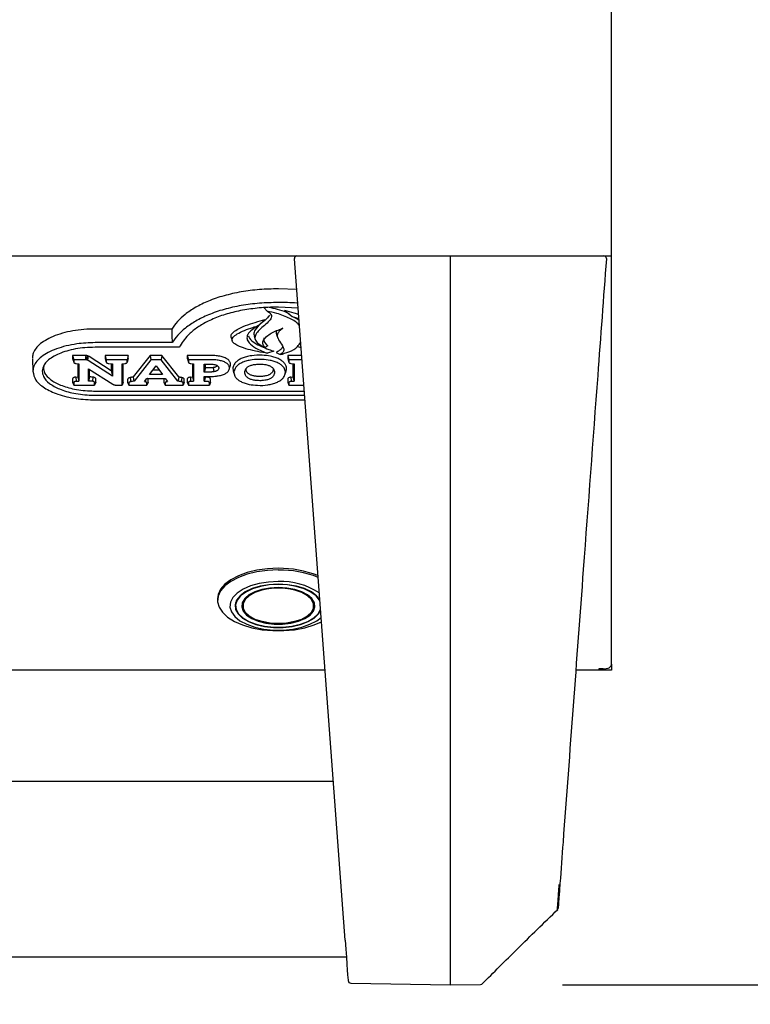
# Model space of a CAD drawing. Header units: inches. Extents: x 35 to 206, y 22 to 147.
# Tile 28 of 51: x 96.21 to 101.42, y 96.59 to 103.61. Entities that reach past the tile are written whole.
import ezdxf

# ---------------------------------------------------------------- set-up
doc = ezdxf.new("R2010")
doc.units = ezdxf.units.IN
doc.header["$LTSCALE"] = 16
doc.header["$MEASUREMENT"] = 0
doc.layers.add('FORMAT', color=7, linetype='Continuous')
doc.styles.add('SLDTEXTSTYLE0', font='TXT', dxfattribs={"width": 0.75})
doc.dimstyles.new('SLDDIMSTYLE1', dxfattribs={"dimtxt": 1.5, "dimasz": 2.08, "dimexe": 0, "dimexo": 0.0625, "dimgap": 0.375, "dimtad": 0, "dimtih": 1, "dimtoh": 1, "dimdec": 0, "dimrnd": 1e-09, "dimzin": 12, "dimdsep": 46, "dimlunit": 5, "dimtxsty": 'SLDTEXTSTYLE0', "dimsah": 1, "dimcen": 0.09, "dimadec": 0, "dimazin": 3, "dimtfac": 1, "dimtdec": 0, "dimtofl": 0, "dimtmove": 0, "dimatfit": 3, "dimfxl": 1, "dimfrac": 2, "dimtolj": 1, "dimtzin": 12, "dimarcsym": 0})

# ---------------------------------------------------------------- blocks, each defined once
blk = doc.blocks.new('_D_6')
at = {"layer": 'FORMAT'}
for p, q in [((113.313, 96.7265), (113.313, 103.9562)), ((100.0769, 96.7265), (115.313, 96.7265)), ((113.313, 93.6082), (113.313, 96.7265)), ((115.313, 93.6082), (113.313, 93.6082))]:
    blk.add_line(p, q, dxfattribs=at)
for points in [[(113.313, 103.9562), (112.993, 101.8762), (113.633, 101.8762)], [(113.313, 96.7265), (113.633, 98.8065), (112.993, 98.8065)]]:
    blk.add_solid(points, dxfattribs=at)
at = {"layer": 'FORMAT', "insert": (116.3326, 94.3293), "char_height": 1.5, "attachment_point": 1, "style": 'SLDTEXTSTYLE0'}
blk.add_mtext('11A', dxfattribs=at)

msp = doc.modelspace()

# ---------------------------------------------------------------- linework, layer by layer
at = {"color": 7, "linetype": 'Continuous', "lineweight": 25}
for p, q in [((100.4249, 101.9445), (100.4249, 117.6473)), ((61.6749, 101.9221), (99.6749, 101.9221)), ((98.165, 101.9024), (98.165, 101.9021)), ((98.1651, 101.9006), (98.165, 101.9021)), ((98.5259, 97.0451), (98.1651, 101.9006)), ((99.2769, 101.8906), (99.2769, 101.9221)), ((99.2769, 97.0278), (99.2769, 101.8906)), ((99.6749, 101.9221), (100.4249, 101.9221)), ((100.3891, 101.9021), (100.3891, 101.9024)), ((100.3891, 101.9021), (100.3891, 101.9006)), ((100.4249, 101.9221), (100.4249, 101.9445)), ((100.4249, 99.0122), (100.4249, 101.9221)), ((98.1814, 101.6817), (98.05, 101.6867)), ((97.9489, 101.5523), (97.9694, 101.5281)), ((98.1912, 101.5497), (98.05, 101.5564)), ((98.0947, 101.5342), (98.1494, 101.4889)), ((97.9545, 101.4685), (97.9093, 101.4246)), ((98.1494, 101.4889), (98.1967, 101.4751)), ((97.2898, 101.4007), (96.7447, 101.4007)), ((97.7133, 101.3412), (97.7213, 101.3159)), ((97.8774, 101.3512), (97.8854, 101.3259)), ((98.038, 101.3618), (98.0459, 101.3365)), ((97.2926, 101.3035), (96.7447, 101.3035)), ((97.3425, 101.2704), (96.7447, 101.2704)), ((97.9756, 101.2799), (97.953, 101.2698)), ((98.1878, 101.2759), (98.2121, 101.2682)), ((96.2961, 101.1909), (96.3, 101.0957)), ((96.6674, 101.2122), (96.583, 101.2122)), ((96.583, 101.2122), (96.583, 101.1911)), ((96.583, 101.2122), (96.591, 101.1822)), ((96.583, 101.1911), (96.591, 101.1651)), ((96.591, 101.1822), (96.591, 101.1651)), ((96.6674, 101.1822), (96.591, 101.1822)), ((96.6856, 101.2107), (96.6822, 101.181)), ((96.6939, 101.2078), (96.6883, 101.1789)), ((96.8587, 101.1033), (96.7, 101.2044)), ((96.9798, 101.2122), (96.8151, 101.2122)), ((96.8151, 101.2122), (96.8151, 101.1911)), ((96.8151, 101.2122), (96.8232, 101.1822)), ((96.8151, 101.1911), (96.8232, 101.1651)), ((96.9718, 101.1822), (96.8232, 101.1822)), ((96.8232, 101.1822), (96.8232, 101.1651)), ((96.9798, 101.2122), (96.9718, 101.1822)), ((96.9798, 101.1911), (96.9718, 101.1651)), ((96.9718, 101.1651), (96.9718, 101.1822)), ((96.9798, 101.1911), (96.9798, 101.2122)), ((97.1349, 101.2122), (97.0146, 101.0589)), ((97.1404, 101.1822), (97.0209, 101.0299)), ((97.2201, 101.2122), (97.1349, 101.2122)), ((97.1349, 101.2122), (97.1404, 101.1822)), ((97.2146, 101.1822), (97.1404, 101.1822)), ((97.2201, 101.2122), (97.2146, 101.1822)), ((97.334, 101.0299), (97.2146, 101.1822)), ((97.3402, 101.059), (97.2201, 101.2122)), ((97.5593, 101.2122), (97.4004, 101.2122)), ((97.4004, 101.2122), (97.4004, 101.1911)), ((97.4004, 101.2122), (97.4084, 101.1822)), ((97.4004, 101.1911), (97.4016, 101.1874)), ((97.4012, 101.1874), (97.409, 101.1623)), ((97.4084, 101.1822), (97.4084, 101.1651)), ((97.5593, 101.1822), (97.4084, 101.1822)), ((98.0187, 101.2418), (97.9737, 101.2275)), ((98.0348, 101.2335), (98.0623, 101.2179)), ((98.2162, 101.2122), (98.1173, 101.2122)), ((98.1173, 101.2122), (98.1173, 101.1911)), ((98.1173, 101.2122), (98.1254, 101.1822)), ((98.1173, 101.1911), (98.1254, 101.1651)), ((98.2185, 101.1822), (98.1254, 101.1822)), ((98.1254, 101.1822), (98.1254, 101.1651)), ((96.3799, 101.1447), (96.3742, 101.1255)), ((96.5927, 101.1606), (96.5927, 101.1606)), ((96.6078, 101.1549), (96.6279, 101.1531)), ((96.6199, 101.1538), (96.6199, 101.0594)), ((96.6279, 101.1531), (96.6279, 101.0301)), ((96.8667, 101.0656), (96.6937, 101.1759)), ((96.6964, 101.1175), (96.8691, 101.0076)), ((96.6964, 101.0302), (96.6964, 101.1175)), ((96.7044, 101.0597), (96.7044, 101.1124)), ((96.8248, 101.1606), (96.8248, 101.1606)), ((96.8403, 101.1548), (96.8667, 101.153)), ((96.8587, 101.1536), (96.8587, 101.1033)), ((96.8667, 101.153), (96.8667, 101.0656)), ((96.9354, 101.1531), (96.9554, 101.1549)), ((96.9354, 101.001), (96.9354, 101.1531)), ((96.9434, 101.023), (96.9434, 101.1538)), ((96.9702, 101.1606), (96.9703, 101.1607)), ((97.132, 101.0767), (97.1776, 101.1387)), ((97.1776, 101.1387), (97.2229, 101.0767)), ((97.4253, 101.1548), (97.4452, 101.1528)), ((97.4372, 101.1536), (97.4372, 101.0592)), ((97.4452, 101.1528), (97.4452, 101.0298)), ((97.5215, 101.1508), (97.5593, 101.1508)), ((97.5215, 101.0938), (97.5215, 101.1508)), ((97.5296, 101.1238), (97.5215, 101.0938)), ((97.5296, 101.1238), (97.5296, 101.1508)), ((97.5593, 101.1238), (97.5296, 101.1238)), ((97.5863, 101.1257), (97.5889, 101.0959)), ((97.6145, 101.1404), (97.6133, 101.1381)), ((97.6992, 101.111), (97.7071, 101.1363)), ((98.127, 101.1606), (98.127, 101.1606)), ((98.1425, 101.1548), (98.1622, 101.1531)), ((98.1542, 101.1538), (98.1542, 101.059)), ((98.1622, 101.1531), (98.1622, 101.0296)), ((96.583, 101.044), (96.583, 101.023)), ((96.6061, 101.0583), (96.6199, 101.0594)), ((96.6061, 101.0583), (96.6075, 101.0284)), ((96.6199, 101.0594), (96.6279, 101.0301)), ((96.7044, 101.0597), (96.6964, 101.0302)), ((96.7271, 101.058), (96.7247, 101.0282)), ((96.7481, 101.023), (96.7481, 101.044)), ((96.8587, 101.1033), (96.8667, 101.0656)), ((96.9753, 101.0421), (96.9753, 101.023)), ((97.0951, 101.0259), (97.1113, 101.0479)), ((97.1113, 101.0479), (97.2437, 101.0479)), ((97.1209, 101.023), (97.1209, 101.0421)), ((97.2229, 101.0767), (97.132, 101.0767)), ((97.201, 101.1067), (97.1541, 101.1067)), ((97.2341, 101.0421), (97.2341, 101.023)), ((97.2437, 101.0479), (97.2599, 101.0258)), ((97.3796, 101.023), (97.3796, 101.0421)), ((97.4004, 101.0438), (97.4004, 101.023)), ((97.4231, 101.0579), (97.4372, 101.0592)), ((97.4231, 101.0579), (97.4246, 101.028)), ((97.4372, 101.0592), (97.4452, 101.0298)), ((97.5593, 101.0938), (97.5215, 101.0938)), ((97.5215, 101.0624), (97.5593, 101.0624)), ((97.5215, 101.0298), (97.5215, 101.0624)), ((97.5296, 101.0591), (97.5215, 101.0298)), ((97.5296, 101.0591), (97.5296, 101.0624)), ((97.5296, 101.0591), (97.5441, 101.0578)), ((97.5661, 101.023), (97.5661, 101.0438)), ((97.7283, 101.0993), (97.7363, 101.074)), ((98.0973, 101.0741), (98.1053, 101.0994)), ((98.1173, 101.0438), (98.1173, 101.023)), ((98.1401, 101.0579), (98.1542, 101.059)), ((98.1401, 101.0579), (98.1415, 101.028)), ((98.1542, 101.059), (98.1622, 101.0296)), ((96.583, 101.023), (96.591, 101.001)), ((96.591, 101.018), (96.591, 101.001)), ((96.591, 101.001), (96.74, 101.001)), ((96.6075, 101.0284), (96.6279, 101.0301)), ((96.7481, 101.023), (96.74, 101.001)), ((96.74, 101.001), (96.74, 101.018)), ((96.8962, 101.001), (96.9354, 101.001)), ((96.9434, 101.023), (96.9354, 101.001)), ((96.9753, 101.023), (96.9834, 101.001)), ((96.9834, 101.0161), (96.9834, 101.001)), ((96.9834, 101.001), (97.1129, 101.001)), ((97.0951, 101.0259), (97.1009, 101.0245)), ((97.1021, 101.0353), (97.1009, 101.0245)), ((97.1209, 101.023), (97.1129, 101.001)), ((97.1129, 101.001), (97.1129, 101.0161)), ((97.2341, 101.023), (97.2421, 101.001)), ((97.2421, 101.0161), (97.2421, 101.001)), ((97.2421, 101.001), (97.3715, 101.001)), ((97.2549, 101.0248), (97.2599, 101.0258)), ((97.3796, 101.023), (97.3715, 101.001)), ((97.3715, 101.001), (97.3715, 101.0161)), ((97.4004, 101.023), (97.4084, 101.001)), ((97.4084, 101.0178), (97.4084, 101.001)), ((97.4084, 101.001), (97.558, 101.001)), ((97.4246, 101.028), (97.4452, 101.0298)), ((97.5215, 101.0298), (97.5426, 101.0279)), ((97.5661, 101.023), (97.558, 101.001)), ((97.558, 101.001), (97.558, 101.0178)), ((98.1173, 101.023), (98.1254, 101.001)), ((98.1254, 101.0178), (98.1254, 101.001)), ((98.1254, 101.001), (98.2319, 101.001)), ((98.1415, 101.028), (98.1622, 101.0296)), ((96.7447, 100.9587), (98.2351, 100.9587)), ((96.7447, 100.9287), (98.2373, 100.9287)), ((96.7447, 100.8955), (98.2398, 100.8955)), ((97.6168, 99.4788), (97.6168, 99.4669)), ((97.7448, 99.4522), (97.7448, 99.4276)), ((97.7969, 99.4593), (97.7945, 99.436)), ((98.3053, 99.436), (98.3029, 99.4593)), ((100.4249, 99.0095), (100.4249, 99.0122)), ((100.4249, 99.0095), (100.4249, 98.9705)), ((98.3828, 98.9705), (95.3773, 98.9705)), ((100.3359, 98.9705), (100.1713, 98.9705)), ((100.3659, 98.9784), (100.3359, 98.9784)), ((100.3359, 98.9784), (100.3359, 98.9705)), ((100.4249, 98.9705), (100.3359, 98.9705)), ((98.4418, 98.1772), (62.908, 98.1772)), ((99.2769, 96.7265), (99.2769, 97.0278)), ((62.8151, 96.9272), (98.5347, 96.9272)), ((98.5669, 96.7389), (99.2769, 96.7265)), ((99.2769, 96.7265), (99.4927, 96.7302))]:
    msp.add_line(p, q, dxfattribs=at)
at = {"color": 7, "linetype": 'Continuous', "lineweight": 25, "flags": 128}
for points in [[(97.2898, 101.4007), (97.2912, 101.3521), (97.2926, 101.3035)], [(96.9935, 101.0546), (96.9949, 101.0397), (96.9963, 101.0248)], [(97.0146, 101.0589), (97.0178, 101.0444), (97.0209, 101.0299)], [(97.3402, 101.059), (97.3371, 101.0444), (97.334, 101.0299)], [(97.3619, 101.0544), (97.3602, 101.0396), (97.3586, 101.0247)], [(98.0499, 99.6953), (97.9726, 99.6918), (97.8977, 99.6815), (97.8278, 99.6647), (97.765, 99.6419), (97.7113, 99.6138), (97.6685, 99.5814), (97.638, 99.5457), (97.6207, 99.5078), (97.6168, 99.4788)], [(98.0499, 99.6834), (97.9726, 99.6799), (97.8977, 99.6696), (97.8278, 99.6527), (97.765, 99.6299), (97.7113, 99.6019), (97.6685, 99.5695), (97.638, 99.5338), (97.6207, 99.4959), (97.6173, 99.4571), (97.6277, 99.4187), (97.6517, 99.3817), (97.6885, 99.3476), (97.7369, 99.3172), (97.7953, 99.2917), (97.862, 99.2718), (97.9347, 99.2581), (98.0111, 99.2512), (98.0887, 99.2512), (98.1651, 99.2581), (98.2378, 99.2718), (98.3044, 99.2917), (98.3573, 99.3143)], [(98.0499, 99.6007), (97.9802, 99.5971), (97.9134, 99.5867), (97.8522, 99.5697), (97.799, 99.5469), (97.7562, 99.5192), (97.7253, 99.4877), (97.7078, 99.4538), (97.7042, 99.4189), (97.7148, 99.3843), (97.7392, 99.3514), (97.7762, 99.3217), (97.8244, 99.2963), (97.8819, 99.2763), (97.9463, 99.2625), (98.0149, 99.2555), (98.0849, 99.2555), (98.1535, 99.2625), (98.2178, 99.2763), (98.2753, 99.2963), (98.3236, 99.3217), (98.3549, 99.3459)], [(98.0499, 99.5822), (97.9834, 99.5786), (97.9201, 99.5679), (97.8629, 99.5507), (97.8143, 99.5277), (97.7768, 99.5), (97.7521, 99.469), (97.7413, 99.436), (97.7449, 99.4026), (97.7628, 99.3704), (97.7941, 99.3409), (97.8373, 99.3155), (97.8906, 99.2952), (97.9512, 99.2812), (98.0165, 99.274), (98.0833, 99.274), (98.1486, 99.2812), (98.2092, 99.2952), (98.2624, 99.3155), (98.3057, 99.3409), (98.337, 99.3704), (98.3514, 99.3937)], [(98.0499, 99.5802), (97.9843, 99.5766), (97.9218, 99.5661), (97.8652, 99.5491), (97.8173, 99.5264), (97.7803, 99.4991), (97.7559, 99.4685), (97.7452, 99.4359), (97.7488, 99.403), (97.7664, 99.3712), (97.7973, 99.342), (97.8401, 99.3169), (97.8926, 99.2969), (97.9525, 99.2831), (98.0169, 99.276), (98.0829, 99.276), (98.1473, 99.2831), (98.2072, 99.2969), (98.2597, 99.3169), (98.3024, 99.342), (98.3333, 99.3712), (98.351, 99.403), (98.3511, 99.4034)], [(98.3442, 99.4748), (98.3229, 99.5), (98.2854, 99.5277), (98.2369, 99.5507), (98.1797, 99.5679), (98.1163, 99.5786), (98.0499, 99.5822)], [(98.3462, 99.4641), (98.3439, 99.4685), (98.3195, 99.4991), (98.2824, 99.5264), (98.2345, 99.5491), (98.178, 99.5661), (98.1155, 99.5766), (98.0499, 99.5802)], [(98.0499, 99.5581), (97.9897, 99.5545), (97.9328, 99.5442), (97.8822, 99.5275), (97.8407, 99.5055), (97.8104, 99.4793), (97.793, 99.4503), (97.7895, 99.4201), (97.8, 99.3902), (97.824, 99.3624), (97.8602, 99.3381), (97.9066, 99.3187), (97.9607, 99.3051), (98.0196, 99.2981), (98.0802, 99.2981), (98.1391, 99.3051), (98.1932, 99.3187), (98.2396, 99.3381), (98.2758, 99.3624), (98.2998, 99.3902), (98.3103, 99.4201), (98.3068, 99.4503), (98.2894, 99.4793), (98.2591, 99.5055), (98.2175, 99.5275), (98.1669, 99.5442), (98.11, 99.5545), (98.0499, 99.5581)], [(98.0499, 99.3016), (97.9909, 99.3051), (97.9351, 99.3152), (97.8855, 99.3315), (97.8448, 99.3531), (97.8151, 99.3789), (97.7981, 99.4073), (97.7946, 99.4369), (97.8049, 99.4662), (97.8284, 99.4934), (97.8639, 99.5172), (97.9094, 99.5363), (97.9624, 99.5496), (98.0202, 99.5565), (98.0796, 99.5565), (98.1373, 99.5496), (98.1904, 99.5363), (98.2359, 99.5172), (98.2713, 99.4934), (98.2949, 99.4662), (98.3052, 99.4369), (98.3017, 99.4073), (98.2847, 99.3789), (98.255, 99.3531), (98.2143, 99.3315), (98.1647, 99.3152), (98.1089, 99.3051), (98.0499, 99.3016)], [(98.0499, 99.5545), (97.9892, 99.5508), (97.932, 99.54), (97.8816, 99.5226), (97.841, 99.4997), (97.8126, 99.4726), (97.798, 99.4429), (97.798, 99.4123), (97.8126, 99.3826), (97.841, 99.3556), (97.8816, 99.3327), (97.932, 99.3153), (97.9892, 99.3044), (98.0499, 99.3008), (98.1106, 99.3044), (98.1678, 99.3153), (98.2182, 99.3327), (98.2587, 99.3556), (98.2872, 99.3826), (98.3018, 99.4123), (98.3018, 99.4429), (98.2872, 99.4726), (98.2587, 99.4997), (98.2182, 99.5226), (98.1678, 99.54), (98.1106, 99.5508), (98.0499, 99.5545)]]:
    msp.add_lwpolyline(points, dxfattribs=at)
at = {"color": 7, "linetype": 'Continuous', "lineweight": 25}
for centre, radius, start, end in [((98.185, 101.9024), 0.02, 99.17961, 180), ((100.3691, 101.9024), 0.02, 360, 80.84098), ((98.0606, 98.9654), 0.73, 68.1798, 90.84063), ((98.0607, 98.9548), 0.7286, 67.99002, 90.85244), ((98.0707, 99.1044), 0.4967, 56.89013, 92.39677), ((100.0253, 97.2754), 0.02, 315.86139, 356.36981), ((98.5673, 96.7589), 0.02, 184.25, 268.79881), ((99.4924, 96.7502), 0.02, 270.99963, 315.06875)]:
    msp.add_arc(centre, radius, start, end, dxfattribs=at)
msp.add_ellipse((98.4973, 97.4307), major_axis=(-0.05, 0.6733), ratio=0.000003, start_param=2.180644, end_param=3.147607, dxfattribs=at)
for points, knots in [([(100.3891, 101.9006), (100.3685, 101.6234), (100.3137, 100.8855), (100.2107, 99.5001), (100.121, 98.2935), (100.0656, 97.5473), (100.0583, 97.4494)], [0, 0, 0, 0, 0.186695, 0.496993, 0.934008, 1, 1, 1, 1]), ([(98.05, 101.6867), (98.0052, 101.6857), (97.9155, 101.6837), (97.7843, 101.6669), (97.6609, 101.6393), (97.5512, 101.6018), (97.4582, 101.5563), (97.3851, 101.5068), (97.3282, 101.4546), (97.3026, 101.4187), (97.2898, 101.4007)], [0, 0, 0, 0, 0.131662, 0.263244, 0.395313, 0.527377, 0.651705, 0.776087, 0.888021, 1, 1, 1, 1]), ([(98.05, 101.5896), (98.0051, 101.5885), (97.9155, 101.5865), (97.7843, 101.5696), (97.661, 101.5419), (97.5517, 101.5043), (97.4593, 101.4587), (97.3869, 101.4093), (97.3306, 101.3573), (97.3052, 101.3214), (97.2926, 101.3035)], [0, 0, 0, 0, 0.131949, 0.263817, 0.39618, 0.528539, 0.652483, 0.776482, 0.888218, 1, 1, 1, 1]), ([(98.05, 101.5564), (98.0251, 101.556), (97.9591, 101.5552), (97.8534, 101.5453), (97.7371, 101.5244), (97.6306, 101.4929), (97.5388, 101.4534), (97.4643, 101.4077), (97.3921, 101.3481), (97.3615, 101.3001), (97.3425, 101.2704)], [0, 0, 0, 0, 0.0760656, 0.2011613, 0.3261825, 0.4515503, 0.5769436, 0.6936735, 0.8104712, 1, 1, 1, 1]), ([(98.1262, 101.5081), (98.1204, 101.5116), (98.0977, 101.5252), (98.048, 101.5404), (98.0043, 101.5504), (97.9846, 101.5549)], [0, 0, 0, 0, 0.157716, 0.619445, 1, 1, 1, 1]), ([(98.1886, 101.5837), (98.1862, 101.584), (98.141, 101.5894), (98.0942, 101.5895), (98.05, 101.5896)], [0, 0, 0, 0, 0.054987, 1, 1, 1, 1]), ([(98.0947, 101.5342), (98.117, 101.5286), (98.1515, 101.52), (98.1832, 101.5089), (98.1945, 101.505)], [0, 0, 0, 0, 0.644506, 1, 1, 1, 1]), ([(97.7144, 101.3412), (97.7133, 101.3461), (97.711, 101.3566), (97.7244, 101.3765), (97.7586, 101.4007), (97.8156, 101.4258), (97.8844, 101.4483), (97.9314, 101.4618), (97.9545, 101.4685)], [0, 0, 0, 0, 0.0796506, 0.1701016, 0.3328895, 0.5576968, 0.7836125, 1, 1, 1, 1]), ([(97.9866, 101.4994), (97.9803, 101.4907), (97.967, 101.4723), (97.9248, 101.4391), (97.8878, 101.404), (97.8712, 101.3697), (97.8781, 101.3557), (97.8802, 101.3515)], [0, 0, 0, 0, 0.172642, 0.364906, 0.73157, 0.918756, 1, 1, 1, 1]), ([(97.9694, 101.5281), (97.9774, 101.5232), (97.9926, 101.5141), (98.0022, 101.497), (97.9996, 101.4754), (97.968, 101.4373), (97.9151, 101.3994), (97.8839, 101.3569), (97.8814, 101.3272), (97.9025, 101.2963), (97.9341, 101.2797), (97.953, 101.2698)], [0, 0, 0, 0, 0.066059, 0.123728, 0.18124, 0.290944, 0.551324, 0.66595, 0.761746, 0.857857, 1, 1, 1, 1]), ([(98.2007, 101.4216), (98.1991, 101.4246), (98.1882, 101.4456), (98.1322, 101.4783), (98.0525, 101.51), (97.9931, 101.5229), (97.9694, 101.5281)], [0, 0, 0, 0, 0.057255, 0.401152, 0.76095, 1, 1, 1, 1]), ([(98.1978, 101.4606), (98.1937, 101.4641), (98.1811, 101.4749), (98.1621, 101.4833), (98.1494, 101.4889)], [0, 0, 0, 0, 0.323758, 1, 1, 1, 1]), ([(96.7447, 101.4007), (96.7175, 101.4001), (96.663, 101.3987), (96.5836, 101.3882), (96.509, 101.3713), (96.4426, 101.3485), (96.3867, 101.3206), (96.3435, 101.2894), (96.3141, 101.2558), (96.2984, 101.2241), (96.2967, 101.2035), (96.296, 101.1948)], [0, 0, 0, 0, 0.120955, 0.24188, 0.362518, 0.483116, 0.597641, 0.712101, 0.81734, 0.922547, 1, 1, 1, 1]), ([(97.9737, 101.2275), (97.9502, 101.2315), (97.9031, 101.2397), (97.8345, 101.2552), (97.7777, 101.2728), (97.74, 101.2919), (97.7216, 101.3098), (97.7185, 101.327), (97.7293, 101.3466), (97.7588, 101.3686), (97.8079, 101.3912), (97.8607, 101.41), (97.8955, 101.4205), (97.9093, 101.4246)], [0, 0, 0, 0, 0.11994, 0.239964, 0.362231, 0.439706, 0.495975, 0.552677, 0.601899, 0.688551, 0.803938, 0.922469, 1, 1, 1, 1]), ([(97.9093, 101.4246), (97.8928, 101.4152), (97.8597, 101.3963), (97.8294, 101.3639), (97.8232, 101.3308), (97.8417, 101.2969), (97.8918, 101.2603), (97.9441, 101.2393), (97.9737, 101.2275)], [0, 0, 0, 0, 0.159075, 0.319242, 0.446628, 0.574012, 0.759384, 1, 1, 1, 1]), ([(97.953, 101.2698), (97.9474, 101.2785), (97.9362, 101.2956), (97.9438, 101.3258), (97.9781, 101.3608), (98.03, 101.3879), (98.0715, 101.4017), (98.0832, 101.4057)], [0, 0, 0, 0, 0.164706, 0.326908, 0.542293, 0.871116, 1, 1, 1, 1]), ([(98.0832, 101.4057), (98.0702, 101.3965), (98.047, 101.38), (98.0391, 101.3468), (98.0577, 101.311), (98.0849, 101.2787), (98.0914, 101.2491), (98.0812, 101.2307), (98.0676, 101.2214), (98.0623, 101.2179)], [0, 0, 0, 0, 0.167487, 0.29931, 0.488935, 0.721026, 0.826679, 0.93358, 1, 1, 1, 1]), ([(97.8384, 101.3528), (97.8398, 101.3471), (97.8444, 101.3285), (97.8789, 101.3025), (97.9277, 101.2763), (97.9761, 101.2574), (98.0068, 101.2462), (98.0187, 101.2418)], [0, 0, 0, 0, 0.117315, 0.377411, 0.612767, 0.848909, 1, 1, 1, 1]), ([(97.9756, 101.2799), (97.9644, 101.2913), (97.9455, 101.3106), (97.949, 101.3319), (97.9504, 101.3405)], [0, 0, 0, 0, 0.59365, 1, 1, 1, 1]), ([(98.0362, 101.3869), (98.0349, 101.3792), (98.0335, 101.3706), (98.038, 101.3625), (98.0384, 101.3618)], [0, 0, 0, 0, 0.910476, 1, 1, 1, 1]), ([(96.7447, 101.3035), (96.7001, 101.3018), (96.6283, 101.2991), (96.5359, 101.2808), (96.4669, 101.2603), (96.4076, 101.2341), (96.3603, 101.2044), (96.3264, 101.1715), (96.3041, 101.1366), (96.3013, 101.1121), (96.2999, 101.0995)], [0, 0, 0, 0, 0.199388, 0.320699, 0.441973, 0.557817, 0.673596, 0.780736, 0.887832, 1, 1, 1, 1]), ([(96.7447, 101.2704), (96.7197, 101.2697), (96.6492, 101.2679), (96.5383, 101.2472), (96.4357, 101.2043), (96.3755, 101.1515), (96.369, 101.1151), (96.3662, 101.0995)], [0, 0, 0, 0, 0.133273, 0.37501, 0.614017, 0.834553, 1, 1, 1, 1]), ([(98.0808, 101.2776), (98.0794, 101.272), (98.0765, 101.2607), (98.0569, 101.2464), (98.0422, 101.2378), (98.0348, 101.2335)], [0, 0, 0, 0, 0.32889, 0.662924, 1, 1, 1, 1]), ([(98.0623, 101.2179), (98.0844, 101.2241), (98.1342, 101.2381), (98.1856, 101.2701), (98.2024, 101.2957), (98.2093, 101.3061)], [0, 0, 0, 0, 0.319647, 0.7217, 1, 1, 1, 1]), ([(96.583, 101.1911), (96.583, 101.1891), (96.5831, 101.187), (96.5852, 101.1852), (96.5853, 101.1851)], [0, 0, 0, 0, 0.91664, 1, 1, 1, 1]), ([(96.6764, 101.2119), (96.6755, 101.2119), (96.6739, 101.212), (96.6709, 101.2121), (96.6688, 101.2122), (96.6674, 101.2122)], [0, 0, 0, 0, 0.271447, 0.542886, 1, 1, 1, 1]), ([(96.6754, 101.1819), (96.6746, 101.182), (96.673, 101.1821), (96.6703, 101.1822), (96.6685, 101.1822), (96.6674, 101.1822)], [0, 0, 0, 0, 0.303129, 0.606243, 1, 1, 1, 1]), ([(96.6764, 101.2119), (96.6763, 101.2088), (96.676, 101.2022), (96.6757, 101.1922), (96.6755, 101.1854), (96.6754, 101.1819)], [0, 0, 0, 0, 0.313734, 0.656867, 1, 1, 1, 1]), ([(96.6822, 101.181), (96.6815, 101.1812), (96.68, 101.1815), (96.6777, 101.1818), (96.6762, 101.1819), (96.6754, 101.1819)], [0, 0, 0, 0, 0.3585266, 0.6775329, 1, 1, 1, 1]), ([(96.6856, 101.2107), (96.6848, 101.2108), (96.6832, 101.2111), (96.6802, 101.2116), (96.6778, 101.2118), (96.6764, 101.2119)], [0, 0, 0, 0, 0.265018, 0.530127, 1, 1, 1, 1]), ([(96.6883, 101.1789), (96.6876, 101.1792), (96.6863, 101.1798), (96.6843, 101.1805), (96.6829, 101.1808), (96.6822, 101.181)], [0, 0, 0, 0, 0.3699602, 0.6835378, 1, 1, 1, 1]), ([(96.6939, 101.2078), (96.6932, 101.2081), (96.6918, 101.2087), (96.6891, 101.2097), (96.687, 101.2103), (96.6856, 101.2107)], [0, 0, 0, 0, 0.269168, 0.538404, 1, 1, 1, 1]), ([(96.7, 101.2044), (96.6994, 101.2048), (96.6982, 101.2055), (96.6962, 101.2066), (96.6947, 101.2074), (96.6939, 101.2078)], [0, 0, 0, 0, 0.307808, 0.615569, 1, 1, 1, 1]), ([(96.8151, 101.1911), (96.8152, 101.1891), (96.8152, 101.187), (96.8173, 101.1852), (96.8175, 101.1851)], [0, 0, 0, 0, 0.916359, 1, 1, 1, 1]), ([(96.9776, 101.1851), (96.9777, 101.1851), (96.9792, 101.1865), (96.9797, 101.1886), (96.9798, 101.1906), (96.9798, 101.1911)], [0, 0, 0, 0, 0.0354608, 0.7424231, 1, 1, 1, 1]), ([(97.6244, 101.2077), (97.6184, 101.2085), (97.6064, 101.2102), (97.5846, 101.2118), (97.5688, 101.212), (97.5593, 101.2122)], [0, 0, 0, 0, 0.283097, 0.566033, 1, 1, 1, 1]), ([(97.622, 101.1779), (97.616, 101.1787), (97.6039, 101.1804), (97.5829, 101.1819), (97.568, 101.1821), (97.5593, 101.1822)], [0, 0, 0, 0, 0.294335, 0.588464, 1, 1, 1, 1]), ([(97.6718, 101.1946), (97.6671, 101.1965), (97.6577, 101.2003), (97.6416, 101.2046), (97.6302, 101.2067), (97.6244, 101.2077)], [0, 0, 0, 0, 0.333324, 0.663839, 1, 1, 1, 1]), ([(97.7002, 101.1741), (97.6976, 101.177), (97.6928, 101.1822), (97.6831, 101.189), (97.6756, 101.1927), (97.6718, 101.1946)], [0, 0, 0, 0, 0.370615, 0.682115, 1, 1, 1, 1]), ([(97.7782, 101.1865), (97.7741, 101.1842), (97.7657, 101.1796), (97.7515, 101.1696), (97.744, 101.1612), (97.7391, 101.1558)], [0, 0, 0, 0, 0.254582, 0.509174, 1, 1, 1, 1]), ([(97.8394, 101.2068), (97.8337, 101.2056), (97.8223, 101.2031), (97.8064, 101.1983), (97.7914, 101.1929), (97.7827, 101.1886), (97.7782, 101.1865)], [0, 0, 0, 0, 0.252616, 0.505267, 0.751216, 1, 1, 1, 1]), ([(97.9947, 101.2068), (97.9749, 101.2097), (97.9312, 101.2162), (97.8767, 101.2136), (97.8464, 101.2081), (97.8394, 101.2068)], [0, 0, 0, 0, 0.387895, 0.859832, 1, 1, 1, 1]), ([(97.9916, 101.1771), (97.9726, 101.1799), (97.9306, 101.1861), (97.8782, 101.1836), (97.849, 101.1783), (97.8424, 101.1771)], [0, 0, 0, 0, 0.38755, 0.861359, 1, 1, 1, 1]), ([(98.0552, 101.1865), (98.0507, 101.1887), (98.0417, 101.193), (98.0219, 101.2003), (98.0055, 101.2042), (97.9947, 101.2068)], [0, 0, 0, 0, 0.255099, 0.510186, 1, 1, 1, 1]), ([(98.0943, 101.1557), (98.0919, 101.1586), (98.0871, 101.1643), (98.0751, 101.1751), (98.0631, 101.182), (98.0552, 101.1865)], [0, 0, 0, 0, 0.254165, 0.508372, 1, 1, 1, 1]), ([(98.1173, 101.1911), (98.1174, 101.1892), (98.1174, 101.187), (98.1195, 101.1852), (98.1197, 101.1851)], [0, 0, 0, 0, 0.914088, 1, 1, 1, 1]), ([(96.3742, 101.1255), (96.3761, 101.1129), (96.3805, 101.0829), (96.4218, 101.0388), (96.4958, 100.9983), (96.5978, 100.969), (96.6864, 100.9592), (96.7367, 100.9587), (96.7447, 100.9587)], [0, 0, 0, 0, 0.1366933, 0.3255498, 0.5161822, 0.7263745, 0.9561877, 1, 1, 1, 1]), ([(96.591, 101.1651), (96.5913, 101.1636), (96.5917, 101.161), (96.5954, 101.158), (96.6007, 101.1558), (96.6052, 101.1552), (96.6078, 101.1549)], [0, 0, 0, 0, 0.3132927, 0.5189766, 0.7248832, 1, 1, 1, 1]), ([(96.6937, 101.1759), (96.6931, 101.1763), (96.692, 101.177), (96.6901, 101.178), (96.6889, 101.1786), (96.6883, 101.1789)], [0, 0, 0, 0, 0.346877, 0.67335, 1, 1, 1, 1]), ([(96.8232, 101.1651), (96.8234, 101.1636), (96.8238, 101.1611), (96.8275, 101.158), (96.8329, 101.1558), (96.8375, 101.1552), (96.8403, 101.1548)], [0, 0, 0, 0, 0.308579, 0.510431, 0.712453, 1, 1, 1, 1]), ([(96.9554, 101.1549), (96.9579, 101.1552), (96.9622, 101.1558), (96.9674, 101.1579), (96.9707, 101.1607), (96.9717, 101.1633), (96.9718, 101.1648), (96.9718, 101.1651)], [0, 0, 0, 0, 0.261828, 0.467273, 0.672972, 0.935315, 1, 1, 1, 1]), ([(97.4084, 101.1651), (97.4087, 101.1636), (97.4091, 101.1611), (97.4128, 101.158), (97.418, 101.1558), (97.4226, 101.1552), (97.4253, 101.1548)], [0, 0, 0, 0, 0.3107249, 0.51485, 0.7192004, 1, 1, 1, 1]), ([(97.5593, 101.1508), (97.5621, 101.1508), (97.5677, 101.1507), (97.5777, 101.1502), (97.5847, 101.1493), (97.589, 101.1488)], [0, 0, 0, 0, 0.278183, 0.556411, 1, 1, 1, 1]), ([(97.5863, 101.1257), (97.5836, 101.1253), (97.5778, 101.1245), (97.5687, 101.1239), (97.5625, 101.1238), (97.5593, 101.1238)], [0, 0, 0, 0, 0.311642, 0.654063, 1, 1, 1, 1]), ([(97.6036, 101.1305), (97.6019, 101.1297), (97.5984, 101.1283), (97.5925, 101.1268), (97.5884, 101.1261), (97.5863, 101.1257)], [0, 0, 0, 0, 0.339701, 0.667115, 1, 1, 1, 1]), ([(97.589, 101.1488), (97.591, 101.1484), (97.5951, 101.1477), (97.6021, 101.1461), (97.6065, 101.1443), (97.6093, 101.1433)], [0, 0, 0, 0, 0.277299, 0.554716, 1, 1, 1, 1]), ([(97.6133, 101.1381), (97.6126, 101.1371), (97.6111, 101.1353), (97.6079, 101.1327), (97.605, 101.1312), (97.6036, 101.1305)], [0, 0, 0, 0, 0.331336, 0.660563, 1, 1, 1, 1]), ([(97.6209, 101.1108), (97.6201, 101.1098), (97.6187, 101.108), (97.6151, 101.1047), (97.6114, 101.1028), (97.6091, 101.1016)], [0, 0, 0, 0, 0.274132, 0.548467, 1, 1, 1, 1]), ([(97.6093, 101.1433), (97.6106, 101.1426), (97.6132, 101.1413), (97.6174, 101.1385), (97.6195, 101.1362), (97.6209, 101.1347)], [0, 0, 0, 0, 0.264943, 0.529919, 1, 1, 1, 1]), ([(97.6209, 101.1347), (97.6216, 101.1336), (97.623, 101.1316), (97.6244, 101.1277), (97.6246, 101.1249), (97.6248, 101.1231)], [0, 0, 0, 0, 0.275769, 0.551361, 1, 1, 1, 1]), ([(97.6248, 101.1231), (97.6247, 101.122), (97.6246, 101.1197), (97.6237, 101.1156), (97.622, 101.1126), (97.6209, 101.1108)], [0, 0, 0, 0, 0.270256, 0.540569, 1, 1, 1, 1]), ([(97.6664, 101.1657), (97.662, 101.1674), (97.6532, 101.171), (97.6381, 101.175), (97.6274, 101.1769), (97.622, 101.1779)], [0, 0, 0, 0, 0.331434, 0.662912, 1, 1, 1, 1]), ([(97.6927, 101.1467), (97.6903, 101.1493), (97.6859, 101.1541), (97.6769, 101.1605), (97.6699, 101.1639), (97.6664, 101.1657)], [0, 0, 0, 0, 0.3703447, 0.6819732, 1, 1, 1, 1]), ([(97.6923, 101.0986), (97.6943, 101.1015), (97.698, 101.1069), (97.7006, 101.1151), (97.701, 101.1203), (97.7011, 101.1229)], [0, 0, 0, 0, 0.375708, 0.685846, 1, 1, 1, 1]), ([(97.7011, 101.1229), (97.7009, 101.126), (97.7005, 101.1316), (97.6976, 101.1396), (97.6943, 101.1443), (97.6927, 101.1467)], [0, 0, 0, 0, 0.385151, 0.690363, 1, 1, 1, 1]), ([(97.7091, 101.1489), (97.7089, 101.152), (97.7085, 101.1579), (97.7055, 101.1663), (97.702, 101.1715), (97.7002, 101.1741)], [0, 0, 0, 0, 0.362485, 0.678804, 1, 1, 1, 1]), ([(97.7068, 101.1363), (97.7073, 101.1377), (97.7089, 101.1418), (97.7091, 101.146), (97.7091, 101.1489)], [0, 0, 0, 0, 0.321334, 1, 1, 1, 1]), ([(97.7391, 101.1558), (97.7326, 101.1449), (97.7217, 101.1263), (97.7279, 101.1073), (97.7304, 101.0994)], [0, 0, 0, 0, 0.587095, 1, 1, 1, 1]), ([(97.7466, 101.1283), (97.741, 101.1179), (97.7297, 101.097), (97.7351, 101.0715), (97.7443, 101.0581), (97.7466, 101.0548)], [0, 0, 0, 0, 0.431003, 0.860613, 1, 1, 1, 1]), ([(97.784, 101.1577), (97.7799, 101.1554), (97.7715, 101.1508), (97.7581, 101.1412), (97.7511, 101.1333), (97.7466, 101.1283)], [0, 0, 0, 0, 0.266261, 0.532534, 1, 1, 1, 1]), ([(97.8424, 101.1771), (97.8367, 101.1758), (97.8253, 101.1733), (97.805, 101.1673), (97.7922, 101.1615), (97.784, 101.1577)], [0, 0, 0, 0, 0.264801, 0.529649, 1, 1, 1, 1]), ([(97.8185, 101.0665), (97.8164, 101.0705), (97.8099, 101.0827), (97.8098, 101.1001), (97.8163, 101.1124), (97.8185, 101.1166)], [0, 0, 0, 0, 0.247006, 0.744042, 1, 1, 1, 1]), ([(97.8185, 101.1166), (97.8208, 101.1195), (97.8244, 101.1243), (97.8318, 101.1304), (97.837, 101.1335), (97.8397, 101.1351)], [0, 0, 0, 0, 0.436356, 0.715911, 1, 1, 1, 1]), ([(97.8261, 101.0938), (97.8239, 101.0976), (97.8191, 101.1059), (97.8201, 101.1145), (97.8207, 101.1191)], [0, 0, 0, 0, 0.466685, 1, 1, 1, 1]), ([(97.8397, 101.1351), (97.8434, 101.1369), (97.8501, 101.1402), (97.8614, 101.1441), (97.8691, 101.1458), (97.8729, 101.1467)], [0, 0, 0, 0, 0.383159, 0.688669, 1, 1, 1, 1]), ([(97.8729, 101.1467), (97.8839, 101.1483), (97.9065, 101.1516), (97.9373, 101.1508), (97.9551, 101.1478), (97.9614, 101.1467)], [0, 0, 0, 0, 0.377221, 0.779771, 1, 1, 1, 1]), ([(97.9614, 101.1467), (97.9659, 101.1456), (97.9743, 101.1437), (97.9853, 101.1397), (97.9912, 101.1366), (97.9942, 101.1351)], [0, 0, 0, 0, 0.3713721, 0.6823767, 1, 1, 1, 1]), ([(98.0494, 101.1577), (98.0449, 101.1599), (98.0359, 101.1642), (98.0169, 101.1711), (98.0014, 101.1747), (97.9916, 101.1771)], [0, 0, 0, 0, 0.2667619, 0.5335095, 1, 1, 1, 1]), ([(97.9942, 101.1351), (97.9976, 101.133), (98.0038, 101.1291), (98.0106, 101.1228), (98.0137, 101.1187), (98.0153, 101.1166)], [0, 0, 0, 0, 0.376475, 0.68585, 1, 1, 1, 1]), ([(98.0141, 101.118), (98.0142, 101.1148), (98.0144, 101.1066), (98.0102, 101.0986), (98.0076, 101.0938)], [0, 0, 0, 0, 0.3968135, 1, 1, 1, 1]), ([(98.0153, 101.1166), (98.0185, 101.1088), (98.0237, 101.0967), (98.0221, 101.0797), (98.0176, 101.0709), (98.0153, 101.0665)], [0, 0, 0, 0, 0.465618, 0.729382, 1, 1, 1, 1]), ([(98.0869, 101.1283), (98.0844, 101.1312), (98.0796, 101.1369), (98.068, 101.1471), (98.0566, 101.1536), (98.0494, 101.1577)], [0, 0, 0, 0, 0.265952, 0.531957, 1, 1, 1, 1]), ([(98.0869, 101.0548), (98.0925, 101.0651), (98.1037, 101.0857), (98.0986, 101.1112), (98.0893, 101.1247), (98.0869, 101.1283)], [0, 0, 0, 0, 0.4253379, 0.8491741, 1, 1, 1, 1]), ([(98.1028, 101.0997), (98.1048, 101.1037), (98.112, 101.1184), (98.1064, 101.138), (98.0968, 101.152), (98.0943, 101.1557)], [0, 0, 0, 0, 0.216489, 0.795005, 1, 1, 1, 1]), ([(98.1254, 101.1651), (98.1256, 101.1636), (98.126, 101.1611), (98.1298, 101.158), (98.1351, 101.1558), (98.1398, 101.1552), (98.1425, 101.1548)], [0, 0, 0, 0, 0.310013, 0.512482, 0.715091, 1, 1, 1, 1]), ([(96.2999, 101.0995), (96.3041, 101.0784), (96.3124, 101.036), (96.3781, 100.9788), (96.4771, 100.9325), (96.6043, 100.9013), (96.6986, 100.8974), (96.7447, 100.8955)], [0, 0, 0, 0, 0.189476, 0.378913, 0.5773, 0.793354, 1, 1, 1, 1]), ([(96.3662, 101.0995), (96.368, 101.087), (96.3724, 101.0566), (96.4137, 101.0115), (96.489, 100.9699), (96.5929, 100.9396), (96.6838, 100.9293), (96.7358, 100.9288), (96.7447, 100.9287)], [0, 0, 0, 0, 0.133587, 0.32264, 0.513541, 0.723408, 0.952564, 1, 1, 1, 1]), ([(96.6061, 101.0583), (96.6032, 101.0579), (96.5974, 101.0571), (96.5902, 101.0545), (96.5853, 101.0508), (96.5832, 101.0471), (96.583, 101.0449), (96.583, 101.044)], [0, 0, 0, 0, 0.223146, 0.441692, 0.660635, 0.874823, 1, 1, 1, 1]), ([(96.7271, 101.058), (96.7266, 101.0581), (96.7254, 101.0583), (96.723, 101.0585), (96.7158, 101.059), (96.7096, 101.0594), (96.7044, 101.0597)], [0, 0, 0, 0, 0.057528, 0.172552, 0.32113, 1, 1, 1, 1]), ([(96.7481, 101.044), (96.7477, 101.046), (96.7472, 101.0494), (96.7422, 101.0538), (96.7356, 101.0566), (96.73, 101.0577), (96.7272, 101.058), (96.7271, 101.058)], [0, 0, 0, 0, 0.309379, 0.53933, 0.769875, 0.989964, 1, 1, 1, 1]), ([(96.9935, 101.0546), (96.99, 101.0537), (96.984, 101.0522), (96.978, 101.0484), (96.9756, 101.045), (96.9754, 101.0428), (96.9753, 101.0421)], [0, 0, 0, 0, 0.347976, 0.608951, 0.870245, 1, 1, 1, 1]), ([(97.0146, 101.0589), (97.0118, 101.0583), (97.0068, 101.0572), (97.0014, 101.0561), (96.9982, 101.0555), (96.9961, 101.055), (96.9945, 101.0547), (96.9935, 101.0546)], [0, 0, 0, 0, 0.406788, 0.703344, 0.777496, 0.851648, 1, 1, 1, 1]), ([(97.1209, 101.0421), (97.1208, 101.0436), (97.1206, 101.0456), (97.1185, 101.0474), (97.1178, 101.0479)], [0, 0, 0, 0, 0.696747, 1, 1, 1, 1]), ([(97.2369, 101.0479), (97.2359, 101.0468), (97.2343, 101.0449), (97.2341, 101.0429), (97.2341, 101.0421)], [0, 0, 0, 0, 0.616891, 1, 1, 1, 1]), ([(97.3619, 101.0544), (97.3604, 101.0547), (97.3561, 101.0556), (97.3489, 101.0571), (97.3431, 101.0583), (97.3402, 101.059)], [0, 0, 0, 0, 0.198422, 0.599207, 1, 1, 1, 1]), ([(97.3796, 101.0421), (97.3793, 101.0435), (97.3788, 101.0464), (97.3744, 101.0501), (97.3685, 101.0528), (97.3639, 101.0539), (97.3619, 101.0544)], [0, 0, 0, 0, 0.262272, 0.53169, 0.784647, 1, 1, 1, 1]), ([(97.4231, 101.0579), (97.4196, 101.0574), (97.4133, 101.0565), (97.4062, 101.0534), (97.4019, 101.0496), (97.4005, 101.0462), (97.4004, 101.0443), (97.4004, 101.0438)], [0, 0, 0, 0, 0.272907, 0.488961, 0.705152, 0.92467, 1, 1, 1, 1]), ([(97.5661, 101.0438), (97.5657, 101.0457), (97.5652, 101.0491), (97.5602, 101.0534), (97.5536, 101.0563), (97.5477, 101.0574), (97.5445, 101.0577), (97.5441, 101.0578)], [0, 0, 0, 0, 0.296155, 0.521276, 0.746931, 0.963182, 1, 1, 1, 1]), ([(97.5889, 101.0959), (97.5861, 101.0955), (97.5807, 101.0947), (97.5708, 101.0939), (97.5636, 101.0938), (97.5593, 101.0938)], [0, 0, 0, 0, 0.284435, 0.568624, 1, 1, 1, 1]), ([(97.5593, 101.0624), (97.5655, 101.0625), (97.5779, 101.0626), (97.5987, 101.0637), (97.6127, 101.0657), (97.6208, 101.0668)], [0, 0, 0, 0, 0.299375, 0.598837, 1, 1, 1, 1]), ([(97.6091, 101.1016), (97.6074, 101.1008), (97.604, 101.0994), (97.5972, 101.0974), (97.592, 101.0965), (97.5889, 101.0959)], [0, 0, 0, 0, 0.288367, 0.576326, 1, 1, 1, 1]), ([(97.6208, 101.0668), (97.6266, 101.0679), (97.6375, 101.0699), (97.6525, 101.074), (97.6609, 101.0774), (97.6652, 101.0792)], [0, 0, 0, 0, 0.36537, 0.679758, 1, 1, 1, 1]), ([(97.6652, 101.0792), (97.6692, 101.0811), (97.6768, 101.0849), (97.6859, 101.0915), (97.6901, 101.0962), (97.6923, 101.0986)], [0, 0, 0, 0, 0.352855, 0.672806, 1, 1, 1, 1]), ([(97.7466, 101.0548), (97.749, 101.0519), (97.7539, 101.0462), (97.7656, 101.0361), (97.7769, 101.0296), (97.784, 101.0255)], [0, 0, 0, 0, 0.266735, 0.533498, 1, 1, 1, 1]), ([(97.8397, 101.0481), (97.8365, 101.05), (97.8303, 101.0537), (97.8234, 101.06), (97.8202, 101.0643), (97.8185, 101.0665)], [0, 0, 0, 0, 0.352673, 0.673792, 1, 1, 1, 1]), ([(97.8456, 101.0768), (97.8436, 101.0779), (97.8383, 101.081), (97.8316, 101.0867), (97.8279, 101.0914), (97.8261, 101.0938)], [0, 0, 0, 0, 0.236882, 0.613999, 1, 1, 1, 1]), ([(97.8729, 101.0365), (97.8682, 101.0376), (97.8596, 101.0396), (97.8485, 101.0436), (97.8426, 101.0466), (97.8397, 101.0481)], [0, 0, 0, 0, 0.385996, 0.690032, 1, 1, 1, 1]), ([(97.876, 101.0662), (97.8716, 101.0672), (97.8639, 101.069), (97.8537, 101.0727), (97.8483, 101.0754), (97.8456, 101.0768)], [0, 0, 0, 0, 0.385275, 0.689636, 1, 1, 1, 1]), ([(97.9172, 101.0625), (97.9103, 101.0626), (97.8998, 101.0628), (97.8861, 101.0643), (97.8794, 101.0656), (97.876, 101.0662)], [0, 0, 0, 0, 0.490858, 0.743918, 1, 1, 1, 1]), ([(97.9583, 101.0662), (97.9534, 101.0653), (97.9443, 101.0637), (97.9304, 101.0627), (97.9216, 101.0625), (97.9172, 101.0625)], [0, 0, 0, 0, 0.374054, 0.685003, 1, 1, 1, 1]), ([(97.9882, 101.0767), (97.9861, 101.0755), (97.9818, 101.0733), (97.9721, 101.0695), (97.9638, 101.0675), (97.9583, 101.0662)], [0, 0, 0, 0, 0.253855, 0.507705, 1, 1, 1, 1]), ([(97.9942, 101.048), (97.991, 101.0463), (97.9847, 101.0431), (97.9735, 101.0393), (97.9654, 101.0374), (97.9614, 101.0365)], [0, 0, 0, 0, 0.345436, 0.66911, 1, 1, 1, 1]), ([(98.0076, 101.0938), (98.0053, 101.0907), (98.0017, 101.0862), (97.9947, 101.0806), (97.9904, 101.078), (97.9882, 101.0767)], [0, 0, 0, 0, 0.489704, 0.74327, 1, 1, 1, 1]), ([(98.0153, 101.0665), (98.013, 101.0636), (98.0093, 101.0588), (98.0019, 101.0527), (97.9968, 101.0496), (97.9942, 101.048)], [0, 0, 0, 0, 0.43729, 0.716586, 1, 1, 1, 1]), ([(98.0495, 101.0255), (98.0537, 101.0278), (98.0621, 101.0324), (98.0755, 101.042), (98.0824, 101.0498), (98.0869, 101.0548)], [0, 0, 0, 0, 0.266779, 0.533557, 1, 1, 1, 1]), ([(98.1401, 101.0579), (98.1365, 101.0574), (98.1302, 101.0565), (98.123, 101.0533), (98.1187, 101.0495), (98.1174, 101.0462), (98.1173, 101.0443), (98.1173, 101.0438)], [0, 0, 0, 0, 0.279008, 0.495165, 0.711476, 0.930805, 1, 1, 1, 1]), ([(96.6075, 101.0284), (96.6051, 101.028), (96.6007, 101.0274), (96.5955, 101.0253), (96.5921, 101.0225), (96.5911, 101.0199), (96.591, 101.0184), (96.591, 101.018)], [0, 0, 0, 0, 0.261821, 0.467684, 0.673806, 0.935416, 1, 1, 1, 1]), ([(96.7247, 101.0282), (96.7234, 101.0283), (96.7194, 101.0288), (96.7099, 101.0293), (96.7018, 101.0298), (96.6964, 101.0302)], [0, 0, 0, 0, 0.143189, 0.421729, 1, 1, 1, 1]), ([(96.74, 101.018), (96.7398, 101.0195), (96.7394, 101.022), (96.736, 101.0251), (96.7315, 101.0271), (96.7274, 101.0279), (96.7251, 101.0281), (96.7247, 101.0282)], [0, 0, 0, 0, 0.3144, 0.531736, 0.749959, 0.952941, 1, 1, 1, 1]), ([(96.8691, 101.0076), (96.8702, 101.007), (96.8724, 101.0056), (96.8764, 101.0038), (96.8794, 101.0029), (96.8809, 101.0025)], [0, 0, 0, 0, 0.335316, 0.663334, 1, 1, 1, 1]), ([(96.8809, 101.0025), (96.8824, 101.0022), (96.8854, 101.0016), (96.8906, 101.0011), (96.8942, 101.0011), (96.8962, 101.001)], [0, 0, 0, 0, 0.308642, 0.616139, 1, 1, 1, 1]), ([(96.9963, 101.0248), (96.9936, 101.0241), (96.9892, 101.023), (96.985, 101.0202), (96.9835, 101.018), (96.9834, 101.0166), (96.9834, 101.0161)], [0, 0, 0, 0, 0.385544, 0.636608, 0.887939, 1, 1, 1, 1]), ([(97.0209, 101.0299), (97.0168, 101.029), (97.0107, 101.0277), (97.004, 101.0263), (97.001, 101.0257), (96.9989, 101.0253), (96.9973, 101.025), (96.9963, 101.0248)], [0, 0, 0, 0, 0.499921, 0.749919, 0.81243, 0.874941, 1, 1, 1, 1]), ([(97.1129, 101.0161), (97.1127, 101.0171), (97.1124, 101.0191), (97.1094, 101.0217), (97.1054, 101.0235), (97.1023, 101.0242), (97.1009, 101.0245)], [0, 0, 0, 0, 0.268095, 0.537366, 0.786576, 1, 1, 1, 1]), ([(97.2549, 101.0248), (97.2523, 101.0242), (97.248, 101.0231), (97.2439, 101.0205), (97.2423, 101.0181), (97.2422, 101.0167), (97.2421, 101.0161)], [0, 0, 0, 0, 0.372101, 0.616568, 0.861367, 1, 1, 1, 1]), ([(97.3586, 101.0247), (97.3571, 101.0251), (97.3523, 101.0261), (97.344, 101.0278), (97.3373, 101.0292), (97.334, 101.0299)], [0, 0, 0, 0, 0.184289, 0.59214, 1, 1, 1, 1]), ([(97.3715, 101.0161), (97.3714, 101.0171), (97.371, 101.019), (97.3681, 101.0215), (97.3638, 101.0235), (97.3604, 101.0243), (97.3586, 101.0247)], [0, 0, 0, 0, 0.2504, 0.501635, 0.740787, 1, 1, 1, 1]), ([(97.4246, 101.028), (97.4221, 101.0276), (97.4178, 101.027), (97.4128, 101.025), (97.4094, 101.0222), (97.4085, 101.0196), (97.4084, 101.0181), (97.4084, 101.0178)], [0, 0, 0, 0, 0.2630652, 0.4695478, 0.6762849, 0.9399036, 1, 1, 1, 1]), ([(97.558, 101.0178), (97.5578, 101.0193), (97.5574, 101.0218), (97.5539, 101.0249), (97.5493, 101.0268), (97.5453, 101.0276), (97.543, 101.0278), (97.5426, 101.0279)], [0, 0, 0, 0, 0.317535, 0.533755, 0.750696, 0.955856, 1, 1, 1, 1]), ([(97.784, 101.0255), (97.7885, 101.0233), (97.7975, 101.019), (97.8166, 101.012), (97.8324, 101.0083), (97.8424, 101.006)], [0, 0, 0, 0, 0.2643093, 0.5286107, 1, 1, 1, 1]), ([(97.8424, 101.006), (97.8619, 101.0032), (97.905, 100.9971), (97.9573, 100.9996), (97.9859, 101.0049), (97.9916, 101.006)], [0, 0, 0, 0, 0.396824, 0.881486, 1, 1, 1, 1]), ([(97.9172, 101.0325), (97.9109, 101.0326), (97.9003, 101.0328), (97.8855, 101.0342), (97.8771, 101.0357), (97.8729, 101.0365)], [0, 0, 0, 0, 0.413227, 0.704412, 1, 1, 1, 1]), ([(97.9614, 101.0365), (97.956, 101.0356), (97.9463, 101.0339), (97.9313, 101.0327), (97.9219, 101.0325), (97.9172, 101.0325)], [0, 0, 0, 0, 0.374639, 0.685275, 1, 1, 1, 1]), ([(97.9916, 101.006), (97.9972, 101.0073), (98.0086, 101.0098), (98.0287, 101.0159), (98.0414, 101.0217), (98.0495, 101.0255)], [0, 0, 0, 0, 0.265901, 0.531851, 1, 1, 1, 1]), ([(98.1415, 101.028), (98.1386, 101.0275), (98.1339, 101.0268), (98.1289, 101.0244), (98.1259, 101.0214), (98.1255, 101.0191), (98.1254, 101.0178)], [0, 0, 0, 0, 0.314016, 0.518339, 0.722602, 1, 1, 1, 1]), ([(100.0393, 97.2616), (100.0396, 97.2639), (100.0402, 97.2685), (100.0423, 97.2931), (100.0451, 97.3301), (100.0488, 97.3792), (100.0518, 97.4207), (100.0533, 97.4417)], [0, 0, 0, 0, 0.195761, 0.394058, 0.598029, 0.796184, 1, 1, 1, 1]), ([(100.0583, 97.4494), (100.0568, 97.4291), (100.0538, 97.3887), (100.0502, 97.3409), (100.0475, 97.3043), (100.0459, 97.2821), (100.0452, 97.2726), (100.0453, 97.2745), (100.0453, 97.2747)], [0, 0, 0, 0, 0.194746, 0.389468, 0.584271, 0.779072, 0.973361, 1, 1, 1, 1]), ([(99.5033, 96.7334), (99.5441, 96.7742), (99.6288, 96.8589), (99.7595, 96.9879), (99.8988, 97.1249), (99.9941, 97.2174), (100.0431, 97.265)], [0, 0, 0, 0, 0.22515, 0.467196, 0.725608, 1, 1, 1, 1]), ([(100.0453, 97.2741), (100.0453, 97.2741), (100.0453, 97.2742), (100.0455, 97.2769), (100.0455, 97.2776)], [0, 0, 0, 0, 0.753866, 1, 1, 1, 1])]:
    msp.add_open_spline(points, degree=3, knots=knots, dxfattribs=at)
msp.add_open_spline([(100.4249, 99.0122), (100.424, 99.007), (100.4222, 98.9965), (100.4086, 98.9839), (100.3891, 98.9764), (100.3736, 98.9778), (100.3659, 98.9784)], degree=3, dxfattribs=at)

# ---------------------------------------------------------------- dimensions: what is measured, and where the dimension line sits
at = {"layer": 'FORMAT'}
dim = msp.add_linear_dim(base=(113.313, 103.9562), p1=(99.2769, 96.7265), p2=(146.3876, 103.9562), angle=90, text='11A', dimstyle='SLDDIMSTYLE1', dxfattribs=at)
dim.commit()
dim.dimension.update_dxf_attribs({"geometry": '_D_6', "text_midpoint": (113.313, 93.6082), "dimtype": 160})

doc.saveas('drawing.dxf')
